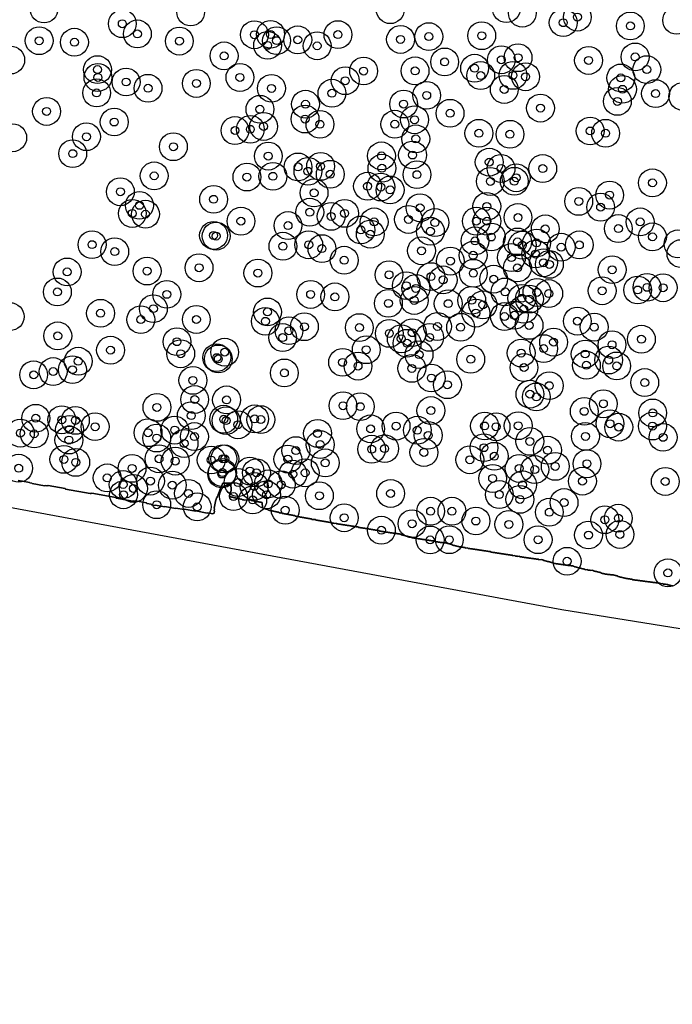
# Model space of a CAD drawing. Header units: inches. Extents: x 128668 to 131679, y 413272 to 413787.
# Tile 22 of 116: x 129255 to 129337, y 413357 to 413481. Entities that reach past the tile are written whole.
import ezdxf

# ---------------------------------------------------------------- set-up
doc = ezdxf.new("R2010")
doc.units = ezdxf.units.IN
doc.header["$MEASUREMENT"] = 0
doc.header["$PDMODE"] = 33
doc.header["$PDSIZE"] = -3
for name, color, linetype in [('Niet gedetecteerde gebieden (D-gebied) (ca. 44.659 m2)', 1, 'Continuous'), ('Onderzoeksgebied Capelsche UW (ca. 743.790 m2)', 5, 'Continuous'), ('Significante objecten binnen onderzoeksgebied', 3, 'Continuous'), ('Veiligheidsmarge objecten d.d. 230531', 6, 'Continuous'), ('Vrijgegeven gebieden (A+B gebied) (ca. 609.035 m2)', 3, 'Continuous')]:
    doc.layers.add(name, color=color, linetype=linetype)

msp = doc.modelspace()

# ---------------------------------------------------------------- linework, layer by layer
at = {"layer": 'Niet gedetecteerde gebieden (D-gebied) (ca. 44.659 m2)'}
for points in [[(129632.56, 413357.07), (129323.52, 413406.68), (129137.65, 413441.08), (128950.88, 413475.91)], [(129255.11, 413422.92), (129255.6, 413422.83), (129255.66, 413422.87), (129256.54, 413422.7), (129256.58, 413422.64), (129256.83, 413422.6), (129256.87, 413422.54), (129258.44, 413422.25), (129258.5, 413422.29), (129258.69, 413422.25), (129258.75, 413422.29), (129258.85, 413422.27), (129258.91, 413422.31), (129261.02, 413421.92), (129261.06, 413421.86), (129264.16, 413421.28), (129264.22, 413421.32), (129264.32, 413421.3), (129264.37, 413421.34), (129267.42, 413420.78), (129267.46, 413420.72), (129269.53, 413420.33), (129269.58, 413420.37), (129269.83, 413420.33), (129269.89, 413420.37), (129271.26, 413420.11), (129271.3, 413420.05), (129271.84, 413419.95), (129271.88, 413419.89), (129272.33, 413419.81), (129272.39, 413419.85), (129273.52, 413419.64), (129273.57, 413419.68), (129274.9, 413419.43), (129274.96, 413419.47), (129275.99, 413419.28), (129276.05, 413419.32), (129277.43, 413419.06), (129277.48, 413419.1), (129278.91, 413418.84), (129278.97, 413418.88), (129279.61, 413418.76), (129279.67, 413418.8), (129279.71, 413418.79), (129279.77, 413418.83), (129279.82, 413419.08), (129279.78, 413419.13), (129279.82, 413419.38), (129279.78, 413419.44), (129279.99, 413420.52), (129280.04, 413420.56), (129280.08, 413420.76), (129280.14, 413420.8), (129280.17, 413420.94), (129280.23, 413420.98), (129280.27, 413421.23), (129280.33, 413421.27), (129280.36, 413421.42), (129280.42, 413421.46), (129280.45, 413421.65), (129280.51, 413421.69), (129280.55, 413421.89), (129280.61, 413421.93), (129280.64, 413422.13), (129280.7, 413422.17), (129280.74, 413422.36), (129280.79, 413422.4), (129280.82, 413422.55), (129280.87, 413422.58), (129281.89, 413422.6), (129281.91, 413421.65), (129281.86, 413421.6), (129281.86, 413421.5), (129281.81, 413421.45), (129281.81, 413421.3), (129281.77, 413421.25), (129281.77, 413421.15), (129281.72, 413421.1), (129281.72, 413421), (129281.77, 413420.95), (129281.82, 413420.9), (129281.92, 413420.9), (129281.97, 413420.85), (129282.12, 413420.85), (129282.17, 413420.8), (129282.27, 413420.8), (129282.32, 413420.76), (129282.47, 413420.76), (129282.52, 413420.71), (129282.62, 413420.71), (129282.67, 413420.66), (129282.82, 413420.66), (129282.87, 413420.61), (129283.02, 413420.62), (129283.08, 413420.57), (129283.28, 413420.57), (129283.33, 413420.52), (129283.53, 413420.52), (129283.58, 413420.47), (129284.38, 413420.49), (129284.43, 413420.44), (129284.58, 413420.44), (129284.63, 413420.39), (129284.78, 413420.39), (129284.83, 413420.34), (129284.98, 413420.35), (129285.03, 413420.3), (129285.23, 413420.3), (129285.28, 413420.25), (129285.43, 413420.25), (129285.48, 413420.2), (129285.68, 413420.21), (129285.73, 413420.16), (129285.83, 413420.16), (129285.84, 413419.51), (129285.89, 413419.46), (129285.94, 413419.46), (129285.99, 413419.41), (129286.09, 413419.41), (129286.14, 413419.36), (129286.24, 413419.36), (129286.29, 413419.32), (129286.39, 413419.32), (129286.45, 413419.27), (129286.55, 413419.27), (129286.6, 413419.22), (129286.7, 413419.22), (129286.75, 413419.17), (129286.9, 413419.17), (129286.95, 413419.12), (129287.1, 413419.13), (129287.15, 413419.08), (129287.3, 413419.08), (129287.35, 413419.03), (129287.5, 413419.03), (129287.55, 413418.98), (129287.7, 413418.99), (129287.75, 413418.94), (129287.9, 413418.94), (129287.95, 413418.89), (129288.1, 413418.89), (129288.15, 413418.84), (129288.3, 413418.85), (129288.35, 413418.8), (129288.55, 413418.8), (129288.6, 413418.75), (129288.75, 413418.75), (129288.8, 413418.7), (129289, 413418.71), (129289.05, 413418.66), (129289.2, 413418.66), (129289.26, 413418.61), (129289.46, 413418.61), (129289.51, 413418.56), (129289.66, 413418.57), (129289.71, 413418.52), (129289.91, 413418.52), (129289.96, 413418.47), (129290.11, 413418.47), (129290.16, 413418.42), (129290.36, 413418.43), (129290.41, 413418.38), (129290.56, 413418.38), (129290.61, 413418.33), (129290.81, 413418.33), (129290.86, 413418.28), (129291.06, 413418.29), (129291.11, 413418.24), (129291.26, 413418.24), (129291.31, 413418.19), (129291.51, 413418.19), (129291.56, 413418.14), (129291.76, 413418.15), (129291.81, 413418.1), (129292.01, 413418.1), (129292.06, 413418.05), (129292.26, 413418.05), (129292.31, 413418.01), (129292.51, 413418.01), (129292.57, 413417.96), (129292.77, 413417.96), (129292.82, 413417.91), (129293.02, 413417.92), (129293.07, 413417.87), (129293.27, 413417.87), (129293.32, 413417.82), (129293.52, 413417.82), (129293.57, 413417.77), (129293.77, 413417.78), (129293.82, 413417.73), (129294.02, 413417.73), (129294.07, 413417.68), (129294.27, 413417.69), (129294.32, 413417.64), (129294.57, 413417.64), (129294.62, 413417.59), (129294.82, 413417.59), (129294.87, 413417.54), (129295.12, 413417.55), (129295.17, 413417.5), (129295.37, 413417.5), (129295.42, 413417.45), (129295.67, 413417.46), (129295.72, 413417.41), (129295.92, 413417.41), (129295.97, 413417.36), (129296.22, 413417.36), (129296.28, 413417.32), (129296.48, 413417.32), (129296.53, 413417.27), (129296.78, 413417.27), (129296.83, 413417.22), (129297.03, 413417.23), (129297.08, 413417.18), (129297.33, 413417.18), (129297.38, 413417.13), (129297.58, 413417.14), (129297.63, 413417.09), (129297.88, 413417.09), (129297.93, 413417.04), (129298.13, 413417.04), (129298.18, 413416.99), (129298.43, 413417), (129298.48, 413416.95), (129298.73, 413416.95), (129298.78, 413416.9), (129298.98, 413416.91), (129299.03, 413416.86), (129299.23, 413416.86), (129299.28, 413416.81), (129299.48, 413416.81), (129299.53, 413416.76), (129299.73, 413416.77), (129299.78, 413416.72), (129299.98, 413416.72), (129300.03, 413416.67), (129300.23, 413416.68), (129300.29, 413416.63), (129300.54, 413416.63), (129300.59, 413416.58), (129300.79, 413416.58), (129300.84, 413416.53), (129301.09, 413416.54), (129301.14, 413416.49), (129301.34, 413416.49), (129301.39, 413416.44), (129301.64, 413416.45), (129301.69, 413416.4), (129301.89, 413416.4), (129301.94, 413416.35), (129302.19, 413416.35), (129302.24, 413416.31), (129302.49, 413416.31), (129302.54, 413416.26), (129302.79, 413416.26), (129302.84, 413416.21), (129303.09, 413416.22), (129303.14, 413416.17), (129303.24, 413416.17), (129303.29, 413416.12), (129303.44, 413416.12), (129303.49, 413416.07), (129303.59, 413416.08), (129303.64, 413416.03), (129303.74, 413416.03), (129303.8, 413415.98), (129303.9, 413415.98), (129303.95, 413415.93), (129304.1, 413415.93), (129304.15, 413415.88), (129304.25, 413415.89), (129304.3, 413415.84), (129304.45, 413415.84), (129304.5, 413415.79), (129304.6, 413415.79), (129304.65, 413415.74), (129304.85, 413415.74), (129304.9, 413415.7), (129305.15, 413415.7), (129305.2, 413415.65), (129305.4, 413415.65), (129305.45, 413415.6), (129305.7, 413415.61), (129305.75, 413415.56), (129305.95, 413415.56), (129306, 413415.51), (129306.25, 413415.52), (129306.3, 413415.47), (129306.5, 413415.47), (129306.55, 413415.42), (129306.8, 413415.42), (129306.85, 413415.38), (129307.05, 413415.38), (129307.11, 413415.33), (129307.36, 413415.33), (129307.41, 413415.28), (129307.61, 413415.29), (129307.66, 413415.24), (129307.91, 413415.24), (129307.96, 413415.19), (129308.16, 413415.19), (129308.21, 413415.15), (129308.51, 413415.15), (129308.56, 413415.1), (129308.96, 413415.11), (129309.01, 413415.06), (129309.11, 413415.06), (129309.16, 413415.01), (129309.26, 413415.01), (129309.31, 413414.96), (129309.41, 413414.96), (129309.46, 413414.91), (129309.56, 413414.92), (129309.61, 413414.87), (129309.71, 413414.87), (129309.76, 413414.82), (129309.86, 413414.82), (129309.91, 413414.77), (129310.06, 413414.77), (129310.11, 413414.72), (129310.21, 413414.73), (129310.27, 413414.68), (129310.37, 413414.68), (129310.42, 413414.63), (129310.57, 413414.63), (129310.62, 413414.58), (129310.82, 413414.58), (129310.87, 413414.54), (129311.12, 413414.54), (129311.17, 413414.49), (129311.37, 413414.49), (129311.42, 413414.44), (129311.67, 413414.45), (129311.72, 413414.4), (129311.97, 413414.4), (129312.02, 413414.35), (129312.27, 413414.36), (129312.32, 413414.31), (129312.57, 413414.31), (129312.62, 413414.26), (129312.87, 413414.27), (129312.92, 413414.22), (129313.12, 413414.22), (129313.17, 413414.17), (129313.42, 413414.17), (129313.47, 413414.12), (129313.67, 413414.13), (129313.72, 413414.08), (129313.97, 413414.08), (129314.03, 413414.03), (129314.23, 413414.04), (129314.28, 413413.99), (129314.53, 413413.99), (129314.58, 413413.94), (129314.78, 413413.94), (129314.83, 413413.9), (129315.08, 413413.9), (129315.13, 413413.85), (129315.33, 413413.85), (129315.38, 413413.8), (129315.63, 413413.81), (129315.68, 413413.76), (129315.88, 413413.76), (129315.93, 413413.71), (129316.18, 413413.72), (129316.23, 413413.67), (129316.43, 413413.67), (129316.48, 413413.62), (129316.73, 413413.62), (129316.78, 413413.57), (129317.03, 413413.58), (129317.08, 413413.53), (129317.33, 413413.53), (129317.38, 413413.48), (129317.63, 413413.49), (129317.68, 413413.44), (129317.93, 413413.44), (129317.99, 413413.39), (129318.19, 413413.4), (129318.24, 413413.35), (129318.49, 413413.35), (129318.54, 413413.3), (129318.74, 413413.3), (129318.79, 413413.25), (129319.04, 413413.26), (129319.09, 413413.21), (129319.34, 413413.21), (129319.39, 413413.16), (129319.64, 413413.17), (129319.69, 413413.12), (129319.94, 413413.12), (129319.99, 413413.07), (129320.24, 413413.08), (129320.29, 413413.03), (129320.59, 413413.03), (129320.64, 413412.98), (129320.99, 413412.99), (129321.04, 413412.94), (129321.19, 413412.94), (129321.24, 413412.89), (129321.34, 413412.89), (129321.39, 413412.84), (129321.49, 413412.85), (129321.54, 413412.8), (129321.64, 413412.8), (129321.7, 413412.75), (129321.85, 413412.75), (129321.9, 413412.7), (129322, 413412.7), (129322.05, 413412.65), (129322.15, 413412.66), (129322.2, 413412.61), (129322.35, 413412.61), (129322.4, 413412.56), (129322.5, 413412.56), (129322.55, 413412.51), (129322.75, 413412.51), (129322.8, 413412.47), (129323.05, 413412.47), (129323.1, 413412.42), (129323.35, 413412.42), (129323.4, 413412.37), (129323.65, 413412.38), (129323.7, 413412.33), (129323.95, 413412.33), (129324, 413412.28), (129324.25, 413412.29), (129324.3, 413412.24), (129324.65, 413412.24), (129324.7, 413412.19), (129324.9, 413412.2), (129324.95, 413412.15), (129325.05, 413412.15), (129325.11, 413412.1), (129325.25, 413412.1), (129325.31, 413412.05), (129325.41, 413412.05), (129325.46, 413412.01), (129325.56, 413412.01), (129325.61, 413411.96), (129325.71, 413411.96), (129325.76, 413411.91), (129325.91, 413411.91), (129325.96, 413411.86), (129326.06, 413411.86), (129326.11, 413411.82), (129326.26, 413411.82), (129326.31, 413411.77), (129326.41, 413411.77), (129326.46, 413411.72), (129326.76, 413411.73), (129326.81, 413411.68), (129327.11, 413411.68), (129327.16, 413411.63), (129327.41, 413411.64), (129327.46, 413411.59), (129327.56, 413411.59), (129327.61, 413411.54), (129327.71, 413411.54), (129327.76, 413411.49), (129327.91, 413411.49), (129327.97, 413411.44), (129328.07, 413411.44), (129328.12, 413411.4), (129328.27, 413411.4), (129328.32, 413411.35), (129328.42, 413411.35), (129328.47, 413411.3), (129328.57, 413411.3), (129328.62, 413411.25), (129328.77, 413411.26), (129328.82, 413411.21), (129328.92, 413411.21), (129328.97, 413411.16), (129329.22, 413411.16), (129329.27, 413411.11), (129329.62, 413411.12), (129329.67, 413411.07), (129330.02, 413411.07), (129330.07, 413411.03), (129330.17, 413411.03), (129330.22, 413410.98), (129330.37, 413410.98), (129330.42, 413410.93), (129330.52, 413410.93), (129330.57, 413410.88), (129330.67, 413410.88), (129330.72, 413410.84), (129330.82, 413410.84), (129330.88, 413410.79), (129331.03, 413410.79), (129331.08, 413410.74), (129331.18, 413410.74), (129331.23, 413410.69), (129331.38, 413410.69), (129331.43, 413410.65), (129331.53, 413410.65), (129331.58, 413410.6), (129331.78, 413410.6), (129331.83, 413410.55), (129332.08, 413410.56), (129332.13, 413410.51), (129332.38, 413410.51), (129332.43, 413410.46), (129332.68, 413410.46), (129332.73, 413410.42), (129333.03, 413410.42), (129333.08, 413410.37), (129333.33, 413410.37), (129333.38, 413410.33), (129333.68, 413410.33), (129333.73, 413410.28), (129333.98, 413410.28), (129334.03, 413410.23), (129334.28, 413410.24), (129334.33, 413410.19), (129334.63, 413410.19), (129334.68, 413410.14), (129334.93, 413410.15), (129334.99, 413410.1), (129335.29, 413410.1), (129335.34, 413410.05), (129335.59, 413410.06), (129335.64, 413410.01), (129335.89, 413410.01), (129335.94, 413409.96), (129336.24, 413409.97), (129336.29, 413409.92), (129336.59, 413409.92), (129336.64, 413409.87), (129336.79, 413409.88), (129336.84, 413409.83), (129336.94, 413409.83), (129336.99, 413409.78), (129337.14, 413409.78), (129337.19, 413409.73), (129337.29, 413409.73), (129337.34, 413409.68), (129337.49, 413409.69)]]:
    msp.add_lwpolyline(points, dxfattribs=at)
at = {"layer": 'Onderzoeksgebied Capelsche UW (ca. 743.790 m2)'}
msp.add_lwpolyline([(129632.56, 413357.07), (129323.52, 413406.68), (129137.65, 413441.08), (128950.88, 413475.91)], dxfattribs=at)
at = {"layer": 'Significante objecten binnen onderzoeksgebied'}
for p in [(129325.48, 413481.2), (129268.22, 413480.37), (129323.7, 413480.5), (129332.15, 413480.09), (129270.12, 413479.09), (129284.85, 413478.98), (129286.87, 413479.03), (129295.35, 413479), (129306.79, 413478.75), (129313.45, 413478.86), (129257.76, 413478.23), (129262.2, 413478.04), (129275.4, 413478.18), (129286.5, 413477.65), (129287.63, 413478.24), (129290.3, 413478.34), (129292.74, 413477.59), (129303.23, 413478.39), (129281.03, 413476.32), (129318.02, 413476.09), (129332.75, 413476.19), (129308.78, 413475.56), (129315.91, 413475.83), (129326.89, 413475.75), (129265.1, 413474.6), (129265.15, 413473.61), (129283.02, 413473.61), (129298.58, 413474.42), (129305.06, 413474.44), (129312.55, 413474.77), (129313.32, 413473.85), (129317.38, 413473.87), (129318.96, 413473.7), (129334.22, 413474.6), (129268.7, 413473.04), (129277.54, 413472.86), (129296.27, 413473.2), (129330.95, 413473.55), (129264.99, 413471.67), (129271.46, 413472.25), (129286.99, 413472.24), (129294.6, 413471.63), (129306.52, 413471.36), (129316.28, 413472.1), (129331.16, 413472.12), (129335.32, 413471.58), (129291.27, 413470.25), (129303.62, 413470.27), (129330.52, 413470.6), (129258.69, 413469.34), (129285.54, 413469.61), (129309.46, 413469.11), (129320.84, 413469.76), (129267.2, 413468.01), (129286, 413467.45), (129291.22, 413468.38), (129293.09, 413467.72), (129302.51, 413467.73), (129304.99, 413468.29), (129282.4, 413466.94), (129284.33, 413467.09), (129313.09, 413466.59), (129317, 413466.47), (129327.09, 413466.88), (129329.03, 413466.59), (129263.71, 413466.16), (129305.15, 413465.89), (129261.98, 413464.03), (129274.65, 413464.9), (129286.59, 413463.72), (129300.83, 413463.75), (129304.74, 413463.86), (129314.39, 413462.96), (129272.23, 413461.24), (129290.33, 413462.36), (129291.58, 413461.81), (129293.17, 413462.43), (129294.39, 413461.44), (129300.89, 413462.2), (129305.3, 413461.39), (129315.88, 413462.17), (129321.12, 413462.16), (129283.9, 413461.09), (129287.17, 413461.18), (129314.53, 413460.54), (129317.54, 413460.56), (129317.78, 413461), (129334.93, 413460.36), (129267.98, 413459.24), (129292.35, 413459.1), (129299.08, 413459.94), (129300.75, 413459.83), (129301.92, 413459.47), (129329.54, 413458.82), (129270.38, 413457.53), (129279.71, 413458.29), (129325.65, 413458.03), (129269.48, 413456.51), (129271.14, 413456.42), (129291.81, 413456.67), (129296.19, 413456.52), (129305.69, 413457.22), (129314.09, 413457.39), (129328.41, 413457.3), (129283.15, 413455.54), (129294.5, 413456.14), (129299.91, 413455.45), (129304.23, 413455.76), (129307.56, 413455.37), (129312.77, 413455.54), (129314.1, 413455.54), (129318.01, 413456), (129333.38, 413455.45), (129289.07, 413454.99), (129298.24, 413454.44), (129299.42, 413453.91), (129306.99, 413454.27), (129321.44, 413454.57), (129330.64, 413454.61), (129264.42, 413452.59), (129279.7, 413453.75), (129280.03, 413453.66), (129291.68, 413452.57), (129312.6, 413453.06), (129314.65, 413453.55), (129317.95, 413452.93), (129320.35, 413452.8), (129325.73, 413452.56), (129334.93, 413453.57), (129267.27, 413451.71), (129288.43, 413452.39), (129293.34, 413452.09), (129305.87, 413451.82), (129318.55, 413452.52), (129320.23, 413451.41), (129323.44, 413452.27), (129296.14, 413450.63), (129309.5, 413450.52), (129312.36, 413451.25), (129317.18, 413450.97), (129321.22, 413450.31), (129321.96, 413450.11), (129261.28, 413449.16), (129271.34, 413449.27), (129277.88, 413449.68), (129285.28, 413449.02), (129312.39, 413448.99), (129317.94, 413449.66), (129329.86, 413449.44), (129301.78, 413448.8), (129307.06, 413448.57), (129308.59, 413448.16), (129314.95, 413448.25), (129260.05, 413446.64), (129303.96, 413447.43), (129305.16, 413447.09), (129316.39, 413446.64), (129320.39, 413446.58), (129321.88, 413446.44), (129328.6, 413446.79), (129333.07, 413446.89), (129334.25, 413447.22), (129336.27, 413447.17), (129273.82, 413446.34), (129291.92, 413446.33), (129294.97, 413446.02), (129301.7, 413445.21), (129304.95, 413445.57), (129309.23, 413445.17), (129312.19, 413445.59), (129318.5, 413445.84), (129319.45, 413445.75), (129265.48, 413443.96), (129272.13, 413444.54), (129286.49, 413444.13), (129312.71, 413443.98), (129313.59, 413445.02), (129318.73, 413444.46), (129270.55, 413443.16), (129277.54, 413443.18), (129286.23, 413442.95), (129316.31, 413443.55), (129317.54, 413443.71), (129325.48, 413442.97), (129289.19, 413441.77), (129291.13, 413442.27), (129298.05, 413442.16), (129301.82, 413441.43), (129304.71, 413441.52), (129307.88, 413442.3), (129310.79, 413442.2), (129319.4, 413442.44), (129327.6, 413442.22), (129260.1, 413441.12), (129275.1, 413440.39), (129288.4, 413440.91), (129303.32, 413440.75), (129304.05, 413440.19), (129306.89, 413440.93), (129322.49, 413440.33), (129333.54, 413440.7), (129266.74, 413439.32), (129281.1, 413439.07), (129298.92, 413439.38), (129318.41, 413438.96), (129321.24, 413439.52), (129329.84, 413440.01), (129262.67, 413437.93), (129275.57, 413438.87), (129280.11, 413438.38), (129280.3, 413438.22), (129295.94, 413437.79), (129305.56, 413438.76), (129312.06, 413438.18), (129326.46, 413438.84), (129329.42, 413438.08), (129259.52, 413436.63), (129261.95, 413436.87), (129297.88, 413437.32), (129304.65, 413437.03), (129318.77, 413437.14), (129326.62, 413437.43), (129330.43, 413437.34), (129257.07, 413436.22), (129277.1, 413435.52), (129288.61, 413436.46), (129307.11, 413435.82), (129333.96, 413435.25), (129309.13, 413434.98), (129321.94, 413434.86), (129277.33, 413433.12), (129281.34, 413433.07), (129319.51, 413433.79), (129320.32, 413433.44), (129272.58, 413432.13), (129295.99, 413432.34), (129298.17, 413432.22), (129307.05, 413431.73), (129326.35, 413431.63), (129328.75, 413432.58), (129257.33, 413430.76), (129260.61, 413430.57), (129262.32, 413430.49), (129276.9, 413431.09), (129280.98, 413430.64), (129281.28, 413430.46), (129284.86, 413430.68), (129285.65, 413430.59), (129334.96, 413431.43), (129261.58, 413429.35), (129264.8, 413429.7), (129274.82, 413429.27), (129282.77, 413429.94), (129299.47, 413429.43), (129302.67, 413429.77), (129305.34, 413429.26), (129313.8, 413429.79), (129315.25, 413429.69), (129318.04, 413429.82), (129329.59, 413430.07), (129330.69, 413429.64), (129334.93, 413429.78), (129255.4, 413428.89), (129257.13, 413428.8), (129261.5, 413428.02), (129271.46, 413428.94), (129272.55, 413428.27), (129277.3, 413428.46), (129292.79, 413428.86), (129306.71, 413428.61), (129319.5, 413427.85), (129326.5, 413428.48), (129336.27, 413428.36), (129275.99, 413427.59), (129290.06, 413426.69), (129293.12, 413427.45), (129299.6, 413426.87), (129301.22, 413426.94), (129313.73, 413427.06), (129321.73, 413426.74), (129260.87, 413425.59), (129272.84, 413425.66), (129274.88, 413425.37), (129279.41, 413425.51), (129280.87, 413425.67), (129281.12, 413425.65), (129289.05, 413425.62), (129306.17, 413426.46), (129311.95, 413425.54), (129315.03, 413425.98), (129255.18, 413424.48), (129262.36, 413425.21), (129269.45, 413424.46), (129284.27, 413424.12), (129293.76, 413425.15), (129318.16, 413424.45), (129320.12, 413424.31), (129322.7, 413424.71), (129326.69, 413425.04), (129266.32, 413423.26), (129271.76, 413422.86), (129280.74, 413423.75), (129280.82, 413423.93), (129285.1, 413423.91), (129289.68, 413423.73), (129291.23, 413423.9), (129314.82, 413423.19), (129326.12, 413422.85), (129268.33, 413422.43), (129269.62, 413421.93), (129274.51, 413422.35), (129282.79, 413422.68), (129284.82, 413422.2), (129286.59, 413422.51), (129288.22, 413422.41), (129318.59, 413422.39), (129336.54, 413422.81), (129268.37, 413421.14), (129276.55, 413421.31), (129282.21, 413420.91), (129284.63, 413420.49), (129286.37, 413421.14), (129293.02, 413421.02), (129301.98, 413421.3), (129315.66, 413421.17), (129318.25, 413420.56), (129272.55, 413419.89), (129277.64, 413419.62), (129288.72, 413419.2), (129323.81, 413420.16), (129323.81, 413420.16), (129296.14, 413418.25), (129307.02, 413419.07), (129309.7, 413419.07), (129321.95, 413418.95), (129328.94, 413418), (129330.64, 413418.19), (129300.82, 413416.68), (129304.68, 413417.5), (129312.71, 413417.84), (129316.86, 413417.41), (129306.96, 413415.46), (129309.37, 413415.49), (129320.54, 413415.49), (129326.88, 413416.08), (129330.84, 413416.15), (129324.19, 413412.78), (129336.88, 413411.32)]:
    msp.add_point(p, dxfattribs=at)
at = {"layer": 'Veiligheidsmarge objecten d.d. 230531', "color": 6, "linetype": 'Continuous', "lineweight": 25}
for centre in [(129316.55, 413482.26), (129258.37, 413482.23), (129276.82, 413481.84), (129301.93, 413482.13), (129318.56, 413481.7), (129325.48, 413481.2), (129268.22, 413480.37), (129323.7, 413480.5), (129332.15, 413480.09), (129337.98, 413480.8), (129270.12, 413479.09), (129284.85, 413478.98), (129286.87, 413479.03), (129295.35, 413479), (129306.79, 413478.75), (129313.45, 413478.86), (129257.76, 413478.23), (129262.2, 413478.04), (129275.4, 413478.18), (129286.5, 413477.65), (129287.63, 413478.24), (129290.3, 413478.34), (129292.74, 413477.59), (129303.23, 413478.39), (129281.03, 413476.32), (129318.02, 413476.09), (129332.75, 413476.19), (129254.18, 413475.8), (129308.78, 413475.56), (129315.91, 413475.83), (129326.89, 413475.75), (129265.1, 413474.6), (129265.15, 413473.61), (129283.02, 413473.61), (129298.58, 413474.42), (129305.06, 413474.44), (129312.55, 413474.77), (129313.32, 413473.85), (129317.38, 413473.87), (129318.96, 413473.7), (129334.22, 413474.6), (129268.7, 413473.04), (129277.54, 413472.86), (129296.27, 413473.2), (129330.95, 413473.55), (129264.99, 413471.67), (129271.46, 413472.25), (129286.99, 413472.24), (129294.6, 413471.63), (129306.52, 413471.36), (129316.28, 413472.1), (129331.16, 413472.12), (129335.32, 413471.58), (129338.75, 413471.22), (129291.27, 413470.25), (129303.62, 413470.27), (129330.52, 413470.6), (129258.69, 413469.34), (129285.54, 413469.61), (129309.46, 413469.11), (129320.84, 413469.76), (129267.2, 413468.01), (129286, 413467.45), (129291.22, 413468.38), (129293.09, 413467.72), (129302.51, 413467.73), (129304.99, 413468.29), (129282.4, 413466.94), (129284.33, 413467.09), (129313.09, 413466.59), (129317, 413466.47), (129327.09, 413466.88), (129329.03, 413466.59), (129254.43, 413466.03), (129263.71, 413466.16), (129305.15, 413465.89), (129261.98, 413464.03), (129274.65, 413464.9), (129286.59, 413463.72), (129300.83, 413463.75), (129304.74, 413463.86), (129314.39, 413462.96), (129272.23, 413461.24), (129290.33, 413462.36), (129291.58, 413461.81), (129293.17, 413462.43), (129294.39, 413461.44), (129300.89, 413462.2), (129305.3, 413461.39), (129315.88, 413462.17), (129321.12, 413462.16), (129283.9, 413461.09), (129287.17, 413461.18), (129314.53, 413460.54), (129317.54, 413460.56), (129317.78, 413461), (129334.93, 413460.36), (129267.98, 413459.24), (129292.35, 413459.1), (129299.08, 413459.94), (129300.75, 413459.83), (129301.92, 413459.47), (129329.54, 413458.82), (129270.38, 413457.53), (129279.71, 413458.29), (129325.65, 413458.03), (129269.48, 413456.51), (129271.14, 413456.42), (129291.81, 413456.67), (129296.19, 413456.52), (129305.69, 413457.22), (129314.09, 413457.39), (129328.41, 413457.3), (129283.15, 413455.54), (129294.5, 413456.14), (129299.91, 413455.45), (129304.23, 413455.76), (129307.56, 413455.37), (129312.77, 413455.54), (129314.1, 413455.54), (129318.01, 413456), (129333.38, 413455.45), (129289.07, 413454.99), (129298.24, 413454.44), (129299.42, 413453.91), (129306.99, 413454.27), (129321.44, 413454.57), (129330.64, 413454.61), (129264.42, 413452.59), (129279.7, 413453.75), (129280.03, 413453.66), (129291.68, 413452.57), (129312.6, 413453.06), (129314.65, 413453.55), (129317.95, 413452.93), (129320.35, 413452.8), (129325.73, 413452.56), (129334.93, 413453.57), (129338.14, 413452.69), (129267.27, 413451.71), (129288.43, 413452.39), (129293.34, 413452.09), (129305.87, 413451.82), (129318.55, 413452.52), (129320.23, 413451.41), (129323.44, 413452.27), (129338.51, 413451.46), (129296.14, 413450.63), (129309.5, 413450.52), (129312.36, 413451.25), (129317.18, 413450.97), (129321.22, 413450.31), (129321.96, 413450.11), (129261.28, 413449.16), (129271.34, 413449.27), (129277.88, 413449.68), (129285.28, 413449.02), (129312.39, 413448.99), (129317.94, 413449.66), (129329.86, 413449.44), (129301.78, 413448.8), (129307.06, 413448.57), (129308.59, 413448.16), (129314.95, 413448.25), (129260.05, 413446.64), (129303.96, 413447.43), (129305.16, 413447.09), (129316.39, 413446.64), (129320.39, 413446.58), (129321.88, 413446.44), (129328.6, 413446.79), (129333.07, 413446.89), (129334.25, 413447.22), (129336.27, 413447.17), (129273.82, 413446.34), (129291.92, 413446.33), (129294.97, 413446.02), (129301.7, 413445.21), (129304.95, 413445.57), (129309.23, 413445.17), (129312.19, 413445.59), (129318.5, 413445.84), (129319.45, 413445.75), (129265.48, 413443.96), (129272.13, 413444.54), (129286.49, 413444.13), (129312.71, 413443.98), (129313.59, 413445.02), (129318.73, 413444.46), (129254.11, 413443.54), (129270.55, 413443.16), (129277.54, 413443.18), (129286.23, 413442.95), (129316.31, 413443.55), (129317.54, 413443.71), (129325.48, 413442.97), (129289.19, 413441.77), (129291.13, 413442.27), (129298.05, 413442.16), (129301.82, 413441.43), (129304.71, 413441.52), (129307.88, 413442.3), (129310.79, 413442.2), (129319.4, 413442.44), (129327.6, 413442.22), (129260.1, 413441.12), (129275.1, 413440.39), (129288.4, 413440.91), (129303.32, 413440.75), (129304.05, 413440.19), (129306.89, 413440.93), (129322.49, 413440.33), (129333.54, 413440.7), (129266.74, 413439.32), (129281.1, 413439.07), (129298.92, 413439.38), (129318.41, 413438.96), (129321.24, 413439.52), (129329.84, 413440.01), (129262.67, 413437.93), (129275.57, 413438.87), (129280.11, 413438.38), (129280.3, 413438.22), (129295.94, 413437.79), (129305.56, 413438.76), (129312.06, 413438.18), (129326.46, 413438.84), (129329.42, 413438.08), (129259.52, 413436.63), (129261.95, 413436.87), (129288.61, 413436.46), (129297.88, 413437.32), (129304.65, 413437.03), (129318.77, 413437.14), (129326.62, 413437.43), (129330.43, 413437.34), (129257.07, 413436.22), (129277.1, 413435.52), (129307.11, 413435.82), (129333.96, 413435.25), (129309.13, 413434.98), (129321.94, 413434.86), (129277.33, 413433.12), (129281.34, 413433.07), (129319.51, 413433.79), (129320.32, 413433.44), (129272.58, 413432.13), (129295.99, 413432.34), (129298.17, 413432.22), (129307.05, 413431.73), (129326.35, 413431.63), (129328.75, 413432.58), (129257.33, 413430.76), (129260.61, 413430.57), (129262.32, 413430.49), (129276.9, 413431.09), (129280.98, 413430.64), (129281.28, 413430.46), (129284.86, 413430.68), (129285.65, 413430.59), (129334.96, 413431.43), (129261.58, 413429.35), (129264.8, 413429.7), (129274.82, 413429.27), (129282.77, 413429.94), (129299.47, 413429.43), (129302.67, 413429.77), (129305.34, 413429.26), (129313.8, 413429.79), (129315.25, 413429.69), (129318.04, 413429.82), (129329.59, 413430.07), (129330.69, 413429.64), (129334.93, 413429.78), (129255.4, 413428.89), (129257.13, 413428.8), (129261.5, 413428.02), (129271.46, 413428.94), (129272.55, 413428.27), (129277.3, 413428.46), (129292.79, 413428.86), (129306.71, 413428.61), (129319.5, 413427.85), (129326.5, 413428.48), (129336.27, 413428.36), (129275.99, 413427.59), (129290.06, 413426.69), (129293.12, 413427.45), (129299.6, 413426.87), (129301.22, 413426.94), (129313.73, 413427.06), (129321.73, 413426.74), (129260.87, 413425.59), (129272.84, 413425.66), (129274.88, 413425.37), (129279.41, 413425.51), (129280.87, 413425.67), (129281.12, 413425.65), (129289.05, 413425.62), (129306.17, 413426.46), (129311.95, 413425.54), (129315.03, 413425.98), (129255.18, 413424.48), (129262.36, 413425.21), (129269.45, 413424.46), (129284.27, 413424.12), (129293.76, 413425.15), (129318.16, 413424.45), (129320.12, 413424.31), (129322.7, 413424.71), (129326.69, 413425.04), (129266.32, 413423.26), (129271.76, 413422.86), (129280.74, 413423.75), (129280.82, 413423.93), (129285.1, 413423.91), (129289.68, 413423.73), (129291.23, 413423.9), (129314.82, 413423.19), (129326.12, 413422.85), (129268.33, 413422.43), (129269.62, 413421.93), (129274.51, 413422.35), (129282.79, 413422.68), (129284.82, 413422.2), (129286.59, 413422.51), (129288.22, 413422.41), (129318.59, 413422.39), (129336.54, 413422.81), (129268.37, 413421.14), (129276.55, 413421.31), (129282.21, 413420.91), (129284.63, 413420.49), (129286.37, 413421.14), (129293.02, 413421.02), (129301.98, 413421.3), (129315.66, 413421.17), (129318.25, 413420.56), (129272.55, 413419.89), (129277.64, 413419.62), (129288.72, 413419.2), (129323.81, 413420.16), (129323.81, 413420.16), (129296.14, 413418.25), (129307.02, 413419.07), (129309.7, 413419.07), (129321.95, 413418.95), (129328.94, 413418), (129330.64, 413418.19), (129300.82, 413416.68), (129304.68, 413417.5), (129312.71, 413417.84), (129316.86, 413417.41), (129306.96, 413415.46), (129309.37, 413415.49), (129320.54, 413415.49), (129326.88, 413416.08), (129330.84, 413416.15), (129324.19, 413412.78), (129336.88, 413411.32)]:
    msp.add_circle(centre, 1.75, dxfattribs=at)
at = {"layer": 'Vrijgegeven gebieden (A+B gebied) (ca. 609.035 m2)'}
msp.add_polyline3d([(129337.49, 413409.69, 0), (129337.34, 413409.68, 0), (129337.29, 413409.73, 0), (129337.19, 413409.73, 0), (129337.14, 413409.78, 0), (129336.99, 413409.78, 0), (129336.94, 413409.83, 0), (129336.84, 413409.83, 0), (129336.79, 413409.88, 0), (129336.64, 413409.87, 0), (129336.59, 413409.92, 0), (129336.29, 413409.92, 0), (129336.24, 413409.97, 0), (129335.94, 413409.96, 0), (129335.89, 413410.01, 0), (129335.64, 413410.01, 0), (129335.59, 413410.06, 0), (129335.34, 413410.05, 0), (129335.29, 413410.1, 0), (129334.99, 413410.1, 0), (129334.93, 413410.15, 0), (129334.68, 413410.14, 0), (129334.63, 413410.19, 0), (129334.33, 413410.19, 0), (129334.28, 413410.24, 0), (129334.03, 413410.23, 0), (129333.98, 413410.28, 0), (129333.73, 413410.28, 0), (129333.68, 413410.33, 0), (129333.38, 413410.33, 0), (129333.33, 413410.37, 0), (129333.08, 413410.37, 0), (129333.03, 413410.42, 0), (129332.73, 413410.42, 0), (129332.68, 413410.46, 0), (129332.43, 413410.46, 0), (129332.38, 413410.51, 0), (129332.13, 413410.51, 0), (129332.08, 413410.56, 0), (129331.83, 413410.55, 0), (129331.78, 413410.6, 0), (129331.58, 413410.6, 0), (129331.53, 413410.65, 0), (129331.43, 413410.65, 0), (129331.38, 413410.69, 0), (129331.23, 413410.69, 0), (129331.18, 413410.74, 0), (129331.08, 413410.74, 0), (129331.03, 413410.79, 0), (129330.88, 413410.79, 0), (129330.82, 413410.84, 0), (129330.72, 413410.84, 0), (129330.67, 413410.88, 0), (129330.57, 413410.88, 0), (129330.52, 413410.93, 0), (129330.42, 413410.93, 0), (129330.37, 413410.98, 0), (129330.22, 413410.98, 0), (129330.17, 413411.03, 0), (129330.07, 413411.03, 0), (129330.02, 413411.07, 0), (129329.67, 413411.07, 0), (129329.62, 413411.12, 0), (129329.27, 413411.11, 0), (129329.22, 413411.16, 0), (129328.97, 413411.16, 0), (129328.92, 413411.21, 0), (129328.82, 413411.21, 0), (129328.77, 413411.26, 0), (129328.62, 413411.25, 0), (129328.57, 413411.3, 0), (129328.47, 413411.3, 0), (129328.42, 413411.35, 0), (129328.32, 413411.35, 0), (129328.27, 413411.4, 0), (129328.12, 413411.4, 0), (129328.07, 413411.44, 0), (129327.97, 413411.44, 0), (129327.91, 413411.49, 0), (129327.76, 413411.49, 0), (129327.71, 413411.54, 0), (129327.61, 413411.54, 0), (129327.56, 413411.59, 0), (129327.46, 413411.59, 0), (129327.41, 413411.64, 0), (129327.16, 413411.63, 0), (129327.11, 413411.68, 0), (129326.81, 413411.68, 0), (129326.76, 413411.73, 0), (129326.46, 413411.72, 0), (129326.41, 413411.77, 0), (129326.31, 413411.77, 0), (129326.26, 413411.82, 0), (129326.11, 413411.82, 0), (129326.06, 413411.86, 0), (129325.96, 413411.86, 0), (129325.91, 413411.91, 0), (129325.76, 413411.91, 0), (129325.71, 413411.96, 0), (129325.61, 413411.96, 0), (129325.56, 413412.01, 0), (129325.46, 413412.01, 0), (129325.41, 413412.05, 0), (129325.31, 413412.05, 0), (129325.25, 413412.1, 0), (129325.11, 413412.1, 0), (129325.05, 413412.15, 0), (129324.95, 413412.15, 0), (129324.9, 413412.2, 0), (129324.7, 413412.19, 0), (129324.65, 413412.24, 0), (129324.3, 413412.24, 0), (129324.25, 413412.29, 0), (129324, 413412.28, 0), (129323.95, 413412.33, 0), (129323.7, 413412.33, 0), (129323.65, 413412.38, 0), (129323.4, 413412.37, 0), (129323.35, 413412.42, 0), (129323.1, 413412.42, 0), (129323.05, 413412.47, 0), (129322.8, 413412.47, 0), (129322.75, 413412.51, 0), (129322.55, 413412.51, 0), (129322.5, 413412.56, 0), (129322.4, 413412.56, 0), (129322.35, 413412.61, 0), (129322.2, 413412.61, 0), (129322.15, 413412.66, 0), (129322.05, 413412.65, 0), (129322, 413412.7, 0), (129321.9, 413412.7, 0), (129321.85, 413412.75, 0), (129321.7, 413412.75, 0), (129321.64, 413412.8, 0), (129321.54, 413412.8, 0), (129321.49, 413412.85, 0), (129321.39, 413412.84, 0), (129321.34, 413412.89, 0), (129321.24, 413412.89, 0), (129321.19, 413412.94, 0), (129321.04, 413412.94, 0), (129320.99, 413412.99, 0), (129320.64, 413412.98, 0), (129320.59, 413413.03, 0), (129320.29, 413413.03, 0), (129320.24, 413413.08, 0), (129319.99, 413413.07, 0), (129319.94, 413413.12, 0), (129319.69, 413413.12, 0), (129319.64, 413413.17, 0), (129319.39, 413413.16, 0), (129319.34, 413413.21, 0), (129319.09, 413413.21, 0), (129319.04, 413413.26, 0), (129318.79, 413413.25, 0), (129318.74, 413413.3, 0), (129318.54, 413413.3, 0), (129318.49, 413413.35, 0), (129318.24, 413413.35, 0), (129318.19, 413413.4, 0), (129317.99, 413413.39, 0), (129317.93, 413413.44, 0), (129317.68, 413413.44, 0), (129317.63, 413413.49, 0), (129317.38, 413413.48, 0), (129317.33, 413413.53, 0), (129317.08, 413413.53, 0), (129317.03, 413413.58, 0), (129316.78, 413413.57, 0), (129316.73, 413413.62, 0), (129316.48, 413413.62, 0), (129316.43, 413413.67, 0), (129316.23, 413413.67, 0), (129316.18, 413413.72, 0), (129315.93, 413413.71, 0), (129315.88, 413413.76, 0), (129315.68, 413413.76, 0), (129315.63, 413413.81, 0), (129315.38, 413413.8, 0), (129315.33, 413413.85, 0), (129315.13, 413413.85, 0), (129315.08, 413413.9, 0), (129314.83, 413413.9, 0), (129314.78, 413413.94, 0), (129314.58, 413413.94, 0), (129314.53, 413413.99, 0), (129314.28, 413413.99, 0), (129314.23, 413414.04, 0), (129314.03, 413414.03, 0), (129313.97, 413414.08, 0), (129313.72, 413414.08, 0), (129313.67, 413414.13, 0), (129313.47, 413414.12, 0), (129313.42, 413414.17, 0), (129313.17, 413414.17, 0), (129313.12, 413414.22, 0), (129312.92, 413414.22, 0), (129312.87, 413414.27, 0), (129312.62, 413414.26, 0), (129312.57, 413414.31, 0), (129312.32, 413414.31, 0), (129312.27, 413414.36, 0), (129312.02, 413414.35, 0), (129311.97, 413414.4, 0), (129311.72, 413414.4, 0), (129311.67, 413414.45, 0), (129311.42, 413414.44, 0), (129311.37, 413414.49, 0), (129311.17, 413414.49, 0), (129311.12, 413414.54, 0), (129310.87, 413414.54, 0), (129310.82, 413414.58, 0), (129310.62, 413414.58, 0), (129310.57, 413414.63, 0), (129310.42, 413414.63, 0), (129310.37, 413414.68, 0), (129310.27, 413414.68, 0), (129310.21, 413414.73, 0), (129310.11, 413414.72, 0), (129310.06, 413414.77, 0), (129309.91, 413414.77, 0), (129309.86, 413414.82, 0), (129309.76, 413414.82, 0), (129309.71, 413414.87, 0), (129309.61, 413414.87, 0), (129309.56, 413414.92, 0), (129309.46, 413414.91, 0), (129309.41, 413414.96, 0), (129309.31, 413414.96, 0), (129309.26, 413415.01, 0), (129309.16, 413415.01, 0), (129309.11, 413415.06, 0), (129309.01, 413415.06, 0), (129308.96, 413415.11, 0), (129308.56, 413415.1, 0), (129308.51, 413415.15, 0), (129308.21, 413415.15, 0), (129308.16, 413415.19, 0), (129307.96, 413415.19, 0), (129307.91, 413415.24, 0), (129307.66, 413415.24, 0), (129307.61, 413415.29, 0), (129307.41, 413415.28, 0), (129307.36, 413415.33, 0), (129307.11, 413415.33, 0), (129307.05, 413415.38, 0), (129306.85, 413415.38, 0), (129306.8, 413415.42, 0), (129306.55, 413415.42, 0), (129306.5, 413415.47, 0), (129306.3, 413415.47, 0), (129306.25, 413415.52, 0), (129306, 413415.51, 0), (129305.95, 413415.56, 0), (129305.75, 413415.56, 0), (129305.7, 413415.61, 0), (129305.45, 413415.6, 0), (129305.4, 413415.65, 0), (129305.2, 413415.65, 0), (129305.15, 413415.7, 0), (129304.9, 413415.7, 0), (129304.85, 413415.74, 0), (129304.65, 413415.74, 0), (129304.6, 413415.79, 0), (129304.5, 413415.79, 0), (129304.45, 413415.84, 0), (129304.3, 413415.84, 0), (129304.25, 413415.89, 0), (129304.15, 413415.88, 0), (129304.1, 413415.93, 0), (129303.95, 413415.93, 0), (129303.9, 413415.98, 0), (129303.8, 413415.98, 0), (129303.74, 413416.03, 0), (129303.64, 413416.03, 0), (129303.59, 413416.08, 0), (129303.49, 413416.07, 0), (129303.44, 413416.12, 0), (129303.29, 413416.12, 0), (129303.24, 413416.17, 0), (129303.14, 413416.17, 0), (129303.09, 413416.22, 0), (129302.84, 413416.21, 0), (129302.79, 413416.26, 0), (129302.54, 413416.26, 0), (129302.49, 413416.31, 0), (129302.24, 413416.31, 0), (129302.19, 413416.35, 0), (129301.94, 413416.35, 0), (129301.89, 413416.4, 0), (129301.69, 413416.4, 0), (129301.64, 413416.45, 0), (129301.39, 413416.44, 0), (129301.34, 413416.49, 0), (129301.14, 413416.49, 0), (129301.09, 413416.54, 0), (129300.84, 413416.53, 0), (129300.79, 413416.58, 0), (129300.59, 413416.58, 0), (129300.54, 413416.63, 0), (129300.29, 413416.63, 0), (129300.23, 413416.68, 0), (129300.03, 413416.67, 0), (129299.98, 413416.72, 0), (129299.78, 413416.72, 0), (129299.73, 413416.77, 0), (129299.53, 413416.76, 0), (129299.48, 413416.81, 0), (129299.28, 413416.81, 0), (129299.23, 413416.86, 0), (129299.03, 413416.86, 0), (129298.98, 413416.91, 0), (129298.78, 413416.9, 0), (129298.73, 413416.95, 0), (129298.48, 413416.95, 0), (129298.43, 413417, 0), (129298.18, 413416.99, 0), (129298.13, 413417.04, 0), (129297.93, 413417.04, 0), (129297.88, 413417.09, 0), (129297.63, 413417.09, 0), (129297.58, 413417.14, 0), (129297.38, 413417.13, 0), (129297.33, 413417.18, 0), (129297.08, 413417.18, 0), (129297.03, 413417.23, 0), (129296.83, 413417.22, 0), (129296.78, 413417.27, 0), (129296.53, 413417.27, 0), (129296.48, 413417.32, 0), (129296.28, 413417.32, 0), (129296.22, 413417.36, 0), (129295.97, 413417.36, 0), (129295.92, 413417.41, 0), (129295.72, 413417.41, 0), (129295.67, 413417.46, 0), (129295.42, 413417.45, 0), (129295.37, 413417.5, 0), (129295.17, 413417.5, 0), (129295.12, 413417.55, 0), (129294.87, 413417.54, 0), (129294.82, 413417.59, 0), (129294.62, 413417.59, 0), (129294.57, 413417.64, 0), (129294.32, 413417.64, 0), (129294.27, 413417.69, 0), (129294.07, 413417.68, 0), (129294.02, 413417.73, 0), (129293.82, 413417.73, 0), (129293.77, 413417.78, 0), (129293.57, 413417.77, 0), (129293.52, 413417.82, 0), (129293.32, 413417.82, 0), (129293.27, 413417.87, 0), (129293.07, 413417.87, 0), (129293.02, 413417.92, 0), (129292.82, 413417.91, 0), (129292.77, 413417.96, 0), (129292.57, 413417.96, 0), (129292.51, 413418.01, 0), (129292.31, 413418.01, 0), (129292.26, 413418.05, 0), (129292.06, 413418.05, 0), (129292.01, 413418.1, 0), (129291.81, 413418.1, 0), (129291.76, 413418.15, 0), (129291.56, 413418.14, 0), (129291.51, 413418.19, 0), (129291.31, 413418.19, 0), (129291.26, 413418.24, 0), (129291.11, 413418.24, 0), (129291.06, 413418.29, 0), (129290.86, 413418.28, 0), (129290.81, 413418.33, 0), (129290.61, 413418.33, 0), (129290.56, 413418.38, 0), (129290.41, 413418.38, 0), (129290.36, 413418.43, 0), (129290.16, 413418.42, 0), (129290.11, 413418.47, 0), (129289.96, 413418.47, 0), (129289.91, 413418.52, 0), (129289.71, 413418.52, 0), (129289.66, 413418.57, 0), (129289.51, 413418.56, 0), (129289.46, 413418.61, 0), (129289.26, 413418.61, 0), (129289.2, 413418.66, 0), (129289.05, 413418.66, 0), (129289, 413418.71, 0), (129288.8, 413418.7, 0), (129288.75, 413418.75, 0), (129288.6, 413418.75, 0), (129288.55, 413418.8, 0), (129288.35, 413418.8, 0), (129288.3, 413418.85, 0), (129288.15, 413418.84, 0), (129288.1, 413418.89, 0), (129287.95, 413418.89, 0), (129287.9, 413418.94, 0), (129287.75, 413418.94, 0), (129287.7, 413418.99, 0), (129287.55, 413418.98, 0), (129287.5, 413419.03, 0), (129287.35, 413419.03, 0), (129287.3, 413419.08, 0), (129287.15, 413419.08, 0), (129287.1, 413419.13, 0), (129286.95, 413419.12, 0), (129286.9, 413419.17, 0), (129286.75, 413419.17, 0), (129286.7, 413419.22, 0), (129286.6, 413419.22, 0), (129286.55, 413419.27, 0), (129286.45, 413419.27, 0), (129286.39, 413419.32, 0), (129286.29, 413419.32, 0), (129286.24, 413419.36, 0), (129286.14, 413419.36, 0), (129286.09, 413419.41, 0), (129285.99, 413419.41, 0), (129285.94, 413419.46, 0), (129285.89, 413419.46, 0), (129285.84, 413419.51, 0), (129285.83, 413420.16, 0), (129285.73, 413420.16, 0), (129285.68, 413420.21, 0), (129285.48, 413420.2, 0), (129285.43, 413420.25, 0), (129285.28, 413420.25, 0), (129285.23, 413420.3, 0), (129285.03, 413420.3, 0), (129284.98, 413420.35, 0), (129284.83, 413420.34, 0), (129284.78, 413420.39, 0), (129284.63, 413420.39, 0), (129284.58, 413420.44, 0), (129284.43, 413420.44, 0), (129284.38, 413420.49, 0), (129283.58, 413420.47, 0), (129283.53, 413420.52, 0), (129283.33, 413420.52, 0), (129283.28, 413420.57, 0), (129283.08, 413420.57, 0), (129283.02, 413420.62, 0), (129282.87, 413420.61, 0), (129282.82, 413420.66, 0), (129282.67, 413420.66, 0), (129282.62, 413420.71, 0), (129282.52, 413420.71, 0), (129282.47, 413420.76, 0), (129282.32, 413420.76, 0), (129282.27, 413420.8, 0), (129282.17, 413420.8, 0), (129282.12, 413420.85, 0), (129281.97, 413420.85, 0), (129281.92, 413420.9, 0), (129281.82, 413420.9, 0), (129281.77, 413420.95, 0), (129281.72, 413421, 0), (129281.72, 413421.1, 0), (129281.77, 413421.15, 0), (129281.77, 413421.25, 0), (129281.81, 413421.3, 0), (129281.81, 413421.45, 0), (129281.86, 413421.5, 0), (129281.86, 413421.6, 0), (129281.91, 413421.65, 0), (129281.89, 413422.6, 0), (129280.87, 413422.58, 0), (129280.82, 413422.55, 0), (129280.79, 413422.4, 0), (129280.74, 413422.36, 0), (129280.7, 413422.17, 0), (129280.64, 413422.13, 0), (129280.61, 413421.93, 0), (129280.55, 413421.89, 0), (129280.51, 413421.69, 0), (129280.45, 413421.65, 0), (129280.42, 413421.46, 0), (129280.36, 413421.42, 0), (129280.33, 413421.27, 0), (129280.27, 413421.23, 0), (129280.23, 413420.98, 0), (129280.17, 413420.94, 0), (129280.14, 413420.8, 0), (129280.08, 413420.76, 0), (129280.04, 413420.56, 0), (129279.99, 413420.52, 0), (129279.78, 413419.44, 0), (129279.82, 413419.38, 0), (129279.78, 413419.13, 0), (129279.82, 413419.08, 0), (129279.77, 413418.83, 0), (129279.71, 413418.79, 0), (129279.67, 413418.8, 0), (129279.61, 413418.76, 0), (129278.97, 413418.88, 0), (129278.91, 413418.84, 0), (129277.48, 413419.1, 0), (129277.43, 413419.06, 0), (129276.05, 413419.32, 0), (129275.99, 413419.28, 0), (129274.96, 413419.47, 0), (129274.9, 413419.43, 0), (129273.57, 413419.68, 0), (129273.52, 413419.64, 0), (129272.39, 413419.85, 0), (129272.33, 413419.81, 0), (129271.88, 413419.89, 0), (129271.84, 413419.95, 0), (129271.3, 413420.05, 0), (129271.26, 413420.11, 0), (129269.89, 413420.37, 0), (129269.83, 413420.33, 0), (129269.58, 413420.37, 0), (129269.53, 413420.33, 0), (129267.46, 413420.72, 0), (129267.42, 413420.78, 0), (129264.37, 413421.34, 0), (129264.32, 413421.3, 0), (129264.22, 413421.32, 0), (129264.16, 413421.28, 0), (129261.06, 413421.86, 0), (129261.02, 413421.92, 0), (129258.91, 413422.31, 0), (129258.85, 413422.27, 0), (129258.75, 413422.29, 0), (129258.69, 413422.25, 0), (129258.5, 413422.29, 0), (129258.44, 413422.25, 0), (129256.87, 413422.54, 0), (129256.83, 413422.6, 0), (129256.58, 413422.64, 0), (129256.54, 413422.7, 0), (129255.66, 413422.87, 0), (129255.6, 413422.83, 0), (129255.11, 413422.92, 0)], dxfattribs=at)

doc.saveas('drawing.dxf')
